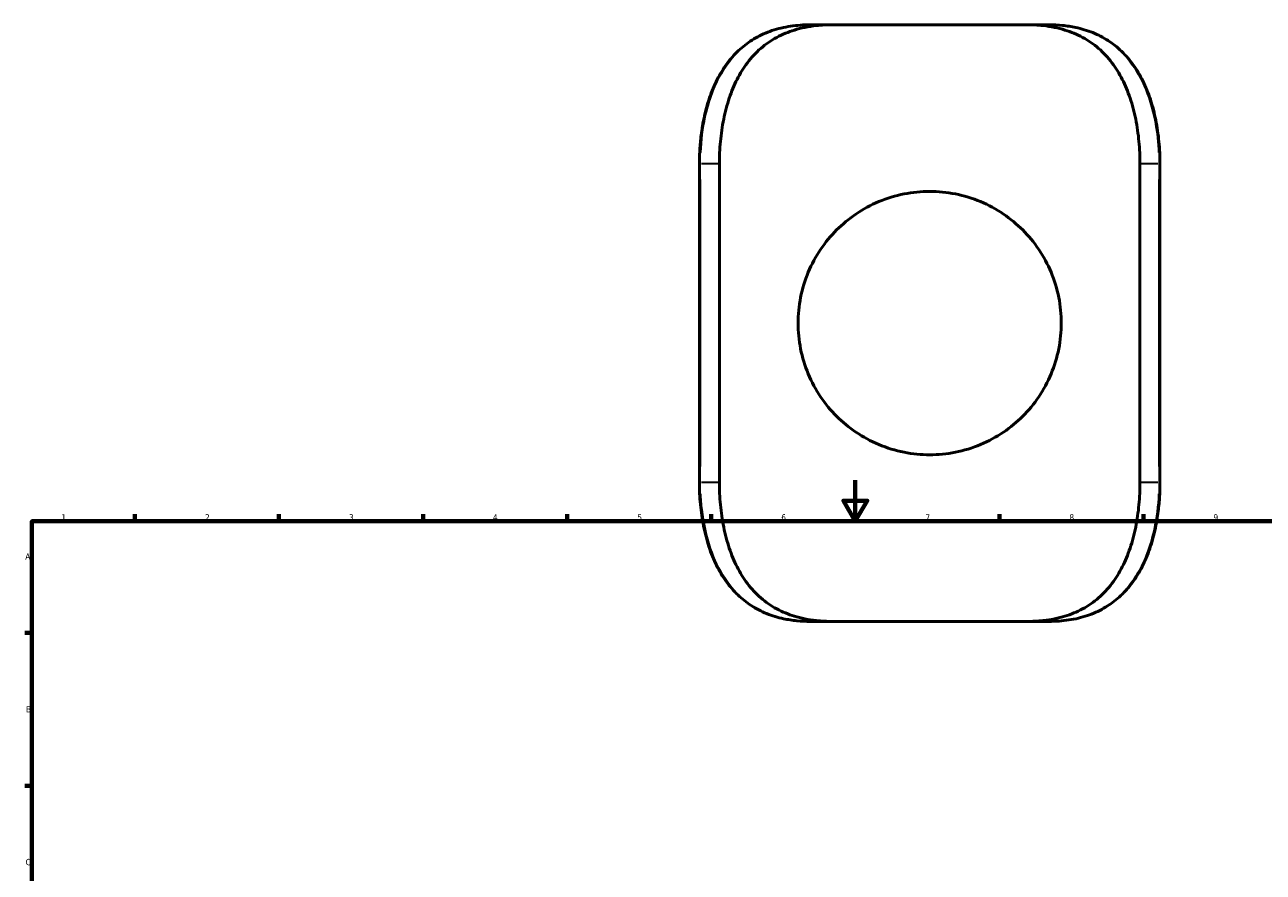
# Model space of a CAD drawing. Header units: millimetres. Extents: x -147 to 1117, y -236 to 827.
# Tile 3 of 6: x 17 to 619, y 403 to 815. Entities that reach past the tile are written whole.
import ezdxf

# ---------------------------------------------------------------- set-up
doc = ezdxf.new("R2010")
doc.units = ezdxf.units.MM
for name, color, linetype, lineweight in [('Border (ANSI)', 7, 'Continuous', 70), ('Visible (ANSI)', 7, 'Continuous', 50), ('Visible Narrow (ANSI)', 7, 'Continuous', 35)]:
    doc.layers.add(name, color=color, linetype=linetype, lineweight=lineweight)
doc.styles.add('Note Text (ANSI)', font='tahoma.ttf')

# ---------------------------------------------------------------- blocks, each defined once
blk = doc.blocks.new('Borders Default Border')
at = {"layer": 'Border (ANSI)'}
for p, q in [((70.08, 574), (70.08, 577.45)), ((140.17, 574), (140.17, 577.45)), ((210.25, 574), (210.25, 577.45)), ((280.33, 574), (280.33, 577.45)), ((350.42, 574), (350.42, 577.45)), ((490.58, 574), (490.58, 577.45)), ((560.67, 574), (560.67, 577.45)), ((20, 519.75), (16.55, 519.75)), ((20, 445.5), (16.55, 445.5))]:
    blk.add_line(p, q, dxfattribs=at)
at = {"layer": 'Border (ANSI)', "flags": 128}
for points in [[(420.5, 594), (420.5, 574), (414.73, 584), (426.27, 584), (420.5, 574)], [(20, 20), (20, 574), (821, 574), (821, 20), (20, 20)]]:
    blk.add_lwpolyline(points, dxfattribs=at)
at = {"layer": 'Border (ANSI)', "char_height": 3.05, "attachment_point": 7, "style": 'Note Text (ANSI)'}
for s, insert in [('1', (34.35, 574.4)), ('2', (104.2, 574.4)), ('3', (174.26, 574.34)), ('4', (244.23, 574.4)), ('5', (314.48, 574.34)), ('6', (384.49, 574.34)), ('7', (454.6, 574.4)), ('8', (524.63, 574.33)), ('9', (594.7, 574.34)), ('A', (16.78, 555.35)), ('B', (17.15, 481.1)), ('C', (16.95, 406.8))]:
    blk.add_mtext(s, dxfattribs=dict(at, insert=insert))

msp = doc.modelspace()

# ---------------------------------------------------------------- linework, layer by layer
at = {"layer": 'Visible (ANSI)'}
for p, q in [((409.403, 815.349), (398.646, 815.349)), ((409.403, 815.349), (503.942, 815.349)), ((514.698, 815.349), (503.942, 815.349)), ((344.668, 747.849), (344.668, 592.849)), ((354.399, 592.849), (354.399, 747.849)), ((558.945, 592.849), (558.945, 747.849)), ((568.676, 592.849), (568.676, 747.849)), ((398.646, 525.349), (409.403, 525.349)), ((503.942, 525.349), (409.403, 525.349)), ((503.942, 525.349), (514.698, 525.349))]:
    msp.add_line(p, q, dxfattribs=at)
for points, knots in [([(398.646, 815.349), (397.005, 815.349), (395.376, 815.294), (392.156, 815.065), (390.563, 814.892), (387.422, 814.419), (385.874, 814.121), (382.864, 813.4), (381.401, 812.98), (378.578, 812.026), (377.217, 811.495), (374.59, 810.323), (373.322, 809.684), (370.876, 808.299), (369.695, 807.554), (367.417, 805.956), (366.319, 805.105), (364.201, 803.294), (363.182, 802.336), (361.219, 800.31), (360.276, 799.243), (358.467, 797.001), (357.601, 795.825), (355.948, 793.367), (355.161, 792.084), (353.667, 789.416), (352.962, 788.031), (351.634, 785.165), (351.013, 783.684), (349.855, 780.638), (349.32, 779.072), (348.337, 775.868), (347.889, 774.23), (347.082, 770.895), (346.722, 769.198), (346.115, 765.891), (345.86, 764.284), (345.316, 760.234), (345.073, 757.775), (344.749, 752.827), (344.668, 750.338), (344.668, 747.849)], [0, 0, 0, 0, 0.5350978, 0.5350978, 1.0701955, 1.0701955, 1.6052933, 1.6052933, 2.1296853, 2.1296853, 2.6391182, 2.6391182, 3.1380218, 3.1380218, 3.630463, 3.630463, 4.1202781, 4.1202781, 4.6109151, 4.6109151, 5.1052073, 5.1052073, 5.6051512, 5.6051512, 6.1118465, 6.1118465, 6.6255369, 6.6255369, 7.145698, 7.145698, 7.671215, 7.671215, 8.2006487, 8.2006487, 8.7325988, 8.7325988, 9.2249379, 9.2249379, 9.9634466, 9.9634466, 10.7019554, 10.7019554, 10.7019554, 10.7019554]), ([(354.399, 747.849), (354.399, 751.344), (354.557, 754.977), (355.241, 762.266), (355.768, 765.924), (357.206, 773.029), (358.119, 776.482), (360.305, 782.984), (361.58, 786.034), (364.42, 791.62), (366.1, 794.366), (369.96, 799.463), (372.14, 801.814), (376.931, 805.958), (379.545, 807.754), (385.058, 810.729), (387.957, 811.908), (394.167, 813.808), (397.735, 814.528), (404.054, 815.214), (406.702, 815.349), (409.403, 815.349)], [28.4455433, 28.4455433, 28.4455433, 28.4455433, 29.4940556, 29.4940556, 30.5425678, 30.5425678, 31.59108, 31.59108, 32.6395922, 32.6395922, 33.7042707, 33.7042707, 34.7689491, 34.7689491, 35.8336276, 35.8336276, 36.898306, 36.898306, 38.0976385, 38.0976385, 38.9147943, 38.9147943, 38.9147943, 38.9147943]), ([(503.942, 815.349), (506.642, 815.349), (509.291, 815.214), (515.609, 814.528), (519.178, 813.808), (525.388, 811.908), (528.287, 810.729), (533.799, 807.754), (536.414, 805.958), (541.204, 801.814), (543.385, 799.463), (547.244, 794.366), (548.924, 791.62), (551.765, 786.034), (553.039, 782.984), (555.226, 776.482), (556.139, 773.029), (557.576, 765.924), (558.103, 762.266), (558.787, 754.977), (558.945, 751.344), (558.945, 747.849)], [17.9770352, 17.9770352, 17.9770352, 17.9770352, 18.794191, 18.794191, 19.9935235, 19.9935235, 21.0582019, 21.0582019, 22.1228804, 22.1228804, 23.1875588, 23.1875588, 24.2522373, 24.2522373, 25.3007495, 25.3007495, 26.3492617, 26.3492617, 27.3977739, 27.3977739, 28.4462862, 28.4462862, 28.4462862, 28.4462862]), ([(568.676, 747.849), (568.676, 749.648), (568.634, 751.447), (568.465, 755.034), (568.338, 756.822), (567.998, 760.376), (567.786, 762.142), (567.274, 765.639), (566.974, 767.371), (566.286, 770.789), (565.897, 772.474), (565.031, 775.785), (564.553, 777.411), (563.506, 780.589), (562.938, 782.142), (561.712, 785.16), (561.055, 786.627), (559.654, 789.461), (558.91, 790.829), (557.338, 793.459), (556.511, 794.722), (554.777, 797.133), (553.871, 798.283), (551.981, 800.468), (550.999, 801.504), (548.96, 803.46), (547.905, 804.382), (545.719, 806.111), (544.59, 806.92), (542.258, 808.426), (541.054, 809.124), (538.57, 810.412), (537.288, 811.001), (534.643, 812.071), (533.279, 812.551), (530.538, 813.381), (529.162, 813.735), (525.668, 814.485), (523.523, 814.814), (519.159, 815.246), (516.941, 815.349), (514.698, 815.349)], [0, 0, 0, 0, 0.5338048, 0.5338048, 1.0676421, 1.0676421, 1.6015014, 1.6015014, 2.1351838, 2.1351838, 2.6681572, 2.6681572, 3.1994653, 3.1994653, 3.7277814, 3.7277814, 4.2516513, 4.2516513, 4.7697194, 4.7697194, 5.2809985, 5.2809985, 5.7851466, 5.7851466, 6.2827271, 6.2827271, 6.775303, 6.775303, 7.2652958, 7.2652958, 7.7557661, 7.7557661, 8.2502222, 8.2502222, 8.7525098, 8.7525098, 9.2398821, 9.2398821, 9.9709406, 9.9709406, 10.7019991, 10.7019991, 10.7019991, 10.7019991]), ([(520.672, 670.349), (520.672, 674.46), (520.27, 678.679), (518.611, 687.013), (517.354, 691.129), (514.068, 698.981), (512.036, 702.725), (507.368, 709.635), (504.73, 712.801), (499.132, 718.399), (495.971, 721.035), (489.059, 725.707), (485.309, 727.744), (477.445, 731.034), (473.322, 732.292), (464.986, 733.949), (460.771, 734.349), (452.574, 734.349), (448.359, 733.949), (440.022, 732.292), (435.9, 731.034), (428.035, 727.744), (424.285, 725.707), (417.374, 721.035), (414.212, 718.399), (408.614, 712.801), (405.977, 709.635), (401.308, 702.725), (399.276, 698.981), (395.99, 691.129), (394.734, 687.013), (393.075, 678.679), (392.672, 674.46), (392.672, 666.238), (393.075, 662.02), (394.734, 653.685), (395.99, 649.57), (399.276, 641.718), (401.308, 637.973), (405.977, 631.064), (408.614, 627.898), (414.212, 622.3), (417.374, 619.664), (424.285, 614.992), (428.035, 612.955), (435.9, 609.664), (440.022, 608.407), (448.359, 606.749), (452.574, 606.349), (460.771, 606.349), (464.986, 606.749), (473.322, 608.407), (477.445, 609.664), (485.309, 612.955), (489.059, 614.992), (495.971, 619.664), (499.132, 622.3), (504.73, 627.898), (507.368, 631.064), (512.036, 637.973), (514.068, 641.718), (517.354, 649.57), (518.611, 653.685), (520.27, 662.02), (520.672, 666.238), (520.672, 670.349)], [0, 0, 0, 0, 1.233316, 1.233316, 2.4666321, 2.4666321, 3.6999481, 3.6999481, 4.9332642, 4.9332642, 6.1628317, 6.1628317, 7.3923993, 7.3923993, 8.6219668, 8.6219668, 9.8515344, 9.8515344, 11.0811019, 11.0811019, 12.3106695, 12.3106695, 13.540237, 13.540237, 14.7698045, 14.7698045, 16.0031206, 16.0031206, 17.2364366, 17.2364366, 18.4697527, 18.4697527, 19.7030687, 19.7030687, 20.9363848, 20.9363848, 22.1697008, 22.1697008, 23.4030169, 23.4030169, 24.6363329, 24.6363329, 25.8659005, 25.8659005, 27.095468, 27.095468, 28.3250356, 28.3250356, 29.5546031, 29.5546031, 30.7841706, 30.7841706, 32.0137382, 32.0137382, 33.2433057, 33.2433057, 34.4728733, 34.4728733, 35.7061893, 35.7061893, 36.9395054, 36.9395054, 38.1728214, 38.1728214, 39.4061375, 39.4061375, 39.4061375, 39.4061375]), ([(344.668, 592.849), (344.668, 591.05), (344.711, 589.252), (344.88, 585.665), (345.006, 583.877), (345.346, 580.323), (345.559, 578.557), (346.071, 575.059), (346.371, 573.328), (347.059, 569.91), (347.447, 568.225), (348.314, 564.913), (348.792, 563.288), (349.838, 560.109), (350.406, 558.557), (351.632, 555.538), (352.289, 554.072), (353.691, 551.238), (354.434, 549.869), (356.006, 547.239), (356.833, 545.977), (358.567, 543.566), (359.474, 542.415), (361.363, 540.231), (362.345, 539.195), (364.384, 537.239), (365.44, 536.317), (367.625, 534.588), (368.754, 533.779), (371.087, 532.272), (372.29, 531.574), (374.775, 530.287), (376.056, 529.698), (378.701, 528.627), (380.065, 528.147), (382.807, 527.317), (384.182, 526.964), (387.676, 526.214), (389.822, 525.885), (394.185, 525.453), (396.403, 525.349), (398.646, 525.349)], [0, 0, 0, 0, 0.5338048, 0.5338048, 1.0676421, 1.0676421, 1.6015014, 1.6015014, 2.1351838, 2.1351838, 2.6681572, 2.6681572, 3.1994653, 3.1994653, 3.7277814, 3.7277814, 4.2516513, 4.2516513, 4.7697194, 4.7697194, 5.2809985, 5.2809985, 5.7851466, 5.7851466, 6.2827271, 6.2827271, 6.775303, 6.775303, 7.2652958, 7.2652958, 7.7557661, 7.7557661, 8.2502222, 8.2502222, 8.7525098, 8.7525098, 9.2398821, 9.2398821, 9.9709406, 9.9709406, 10.7019991, 10.7019991, 10.7019991, 10.7019991]), ([(409.403, 525.349), (406.702, 525.349), (404.054, 525.484), (397.735, 526.171), (394.167, 526.891), (387.957, 528.791), (385.058, 529.97), (379.545, 532.945), (376.931, 534.741), (372.14, 538.884), (369.96, 541.236), (366.1, 546.333), (364.42, 549.079), (361.58, 554.665), (360.305, 557.715), (358.119, 564.217), (357.206, 567.67), (355.768, 574.775), (355.241, 578.432), (354.557, 585.722), (354.399, 589.354), (354.399, 592.849)], [17.9770352, 17.9770352, 17.9770352, 17.9770352, 18.794191, 18.794191, 19.9935235, 19.9935235, 21.0582019, 21.0582019, 22.1228804, 22.1228804, 23.1875588, 23.1875588, 24.2522373, 24.2522373, 25.3007495, 25.3007495, 26.3492617, 26.3492617, 27.3977739, 27.3977739, 28.4462862, 28.4462862, 28.4462862, 28.4462862]), ([(558.945, 592.849), (558.945, 589.354), (558.787, 585.722), (558.103, 578.432), (557.576, 574.775), (556.139, 567.67), (555.226, 564.217), (553.039, 557.715), (551.765, 554.665), (548.924, 549.079), (547.244, 546.333), (543.385, 541.236), (541.204, 538.884), (536.414, 534.741), (533.799, 532.945), (528.287, 529.97), (525.388, 528.791), (519.178, 526.891), (515.609, 526.171), (509.291, 525.484), (506.642, 525.349), (503.942, 525.349)], [28.4462862, 28.4462862, 28.4462862, 28.4462862, 29.4947984, 29.4947984, 30.5433106, 30.5433106, 31.5918228, 31.5918228, 32.640335, 32.640335, 33.7050135, 33.7050135, 34.7696919, 34.7696919, 35.8343704, 35.8343704, 36.8990488, 36.8990488, 38.0983813, 38.0983813, 38.9155371, 38.9155371, 38.9155371, 38.9155371]), ([(514.698, 525.349), (516.34, 525.349), (517.968, 525.405), (521.189, 525.634), (522.782, 525.807), (525.922, 526.279), (527.47, 526.578), (530.48, 527.299), (531.944, 527.719), (534.766, 528.673), (536.127, 529.203), (538.755, 530.376), (540.022, 531.014), (542.469, 532.4), (543.649, 533.145), (545.927, 534.743), (547.025, 535.594), (549.143, 537.404), (550.163, 538.363), (552.126, 540.388), (553.068, 541.456), (554.878, 543.698), (555.743, 544.874), (557.397, 547.332), (558.184, 548.615), (559.677, 551.282), (560.382, 552.668), (561.71, 555.534), (562.332, 557.015), (563.489, 560.061), (564.024, 561.627), (565.007, 564.83), (565.455, 566.469), (566.263, 569.804), (566.622, 571.501), (567.23, 574.808), (567.484, 576.415), (568.028, 580.465), (568.271, 582.924), (568.595, 587.872), (568.676, 590.361), (568.676, 592.849)], [0, 0, 0, 0, 0.5350978, 0.5350978, 1.0701955, 1.0701955, 1.6052933, 1.6052933, 2.1296853, 2.1296853, 2.6391182, 2.6391182, 3.1380218, 3.1380218, 3.630463, 3.630463, 4.1202781, 4.1202781, 4.6109151, 4.6109151, 5.1052073, 5.1052073, 5.6051512, 5.6051512, 6.1118465, 6.1118465, 6.6255369, 6.6255369, 7.145698, 7.145698, 7.671215, 7.671215, 8.2006487, 8.2006487, 8.7325988, 8.7325988, 9.2249379, 9.2249379, 9.9634466, 9.9634466, 10.7019554, 10.7019554, 10.7019554, 10.7019554])]:
    msp.add_open_spline(points, degree=3, knots=knots, dxfattribs=at)
at = {"layer": 'Visible Narrow (ANSI)'}
for p, q in [((345.151, 747.849), (344.67, 747.849)), ((345.66, 747.849), (353.939, 747.849)), ((559.405, 747.849), (567.685, 747.849)), ((568.193, 747.849), (568.675, 747.849)), ((345.2, 600.599), (345.2, 740.099)), ((568.145, 740.099), (568.145, 600.599)), ((345.151, 592.849), (344.67, 592.849)), ((353.939, 592.849), (345.66, 592.849)), ((567.685, 592.849), (559.405, 592.849)), ((568.193, 592.849), (568.675, 592.849))]:
    msp.add_line(p, q, dxfattribs=at)
for points, knots in [([(345.327, 753.295), (345.605, 759.196), (346.338, 765.034), (349.264, 778.53), (351.95, 785.915), (357.45, 795.189), (359.433, 797.911), (366.15, 805.342), (371.623, 809.154), (380.99, 812.914), (384.352, 813.847), (389.793, 814.796), (391.783, 815.035), (393.803, 815.179)], [-10.1668576, -10.1668576, -10.1668576, -10.1668576, -8.4236593, -8.4236593, -5.9455145, -5.9455145, -4.7864479, -4.7864479, -2.424585, -2.424585, -1.2122925, -1.2122925, -0.5350978, -0.5350978, -0.5350978, -0.5350978]), ([(519.542, 815.179), (522.544, 814.964), (525.479, 814.54), (533.873, 812.611), (539.044, 810.444), (548.549, 804.066), (552.779, 799.708), (559.092, 790.173), (561.42, 785.254), (565.253, 773.987), (566.627, 767.541), (567.691, 758.384), (567.896, 755.846), (568.017, 753.295)], [-10.1668992, -10.1668992, -10.1668992, -10.1668992, -9.160681, -9.160681, -7.188134, -7.188134, -5.0610571, -5.0610571, -3.2828009, -3.2828009, -1.2884038, -1.2884038, -0.5351, -0.5351, -0.5351, -0.5351]), ([(393.803, 525.52), (390.8, 525.735), (387.865, 526.158), (379.471, 528.088), (374.3, 530.254), (364.796, 536.633), (360.565, 540.99), (354.253, 550.525), (351.924, 555.445), (348.092, 566.711), (346.717, 573.158), (345.654, 582.315), (345.448, 584.853), (345.328, 587.403)], [-10.1668992, -10.1668992, -10.1668992, -10.1668992, -9.160681, -9.160681, -7.188134, -7.188134, -5.0610571, -5.0610571, -3.2828009, -3.2828009, -1.2884038, -1.2884038, -0.5351, -0.5351, -0.5351, -0.5351]), ([(568.017, 587.404), (567.739, 581.503), (567.006, 575.665), (564.081, 562.168), (561.394, 554.784), (555.895, 545.51), (553.911, 542.788), (547.194, 535.357), (541.722, 531.545), (532.355, 527.784), (528.993, 526.851), (523.551, 525.903), (521.562, 525.664), (519.541, 525.519)], [-10.1668576, -10.1668576, -10.1668576, -10.1668576, -8.4236593, -8.4236593, -5.9455145, -5.9455145, -4.7864479, -4.7864479, -2.424585, -2.424585, -1.2122925, -1.2122925, -0.5350978, -0.5350978, -0.5350978, -0.5350978])]:
    msp.add_open_spline(points, degree=3, knots=knots, dxfattribs=at)

# ---------------------------------------------------------------- block references
msp.add_blockref('Borders Default Border', (0, 0))

doc.saveas('drawing.dxf')
